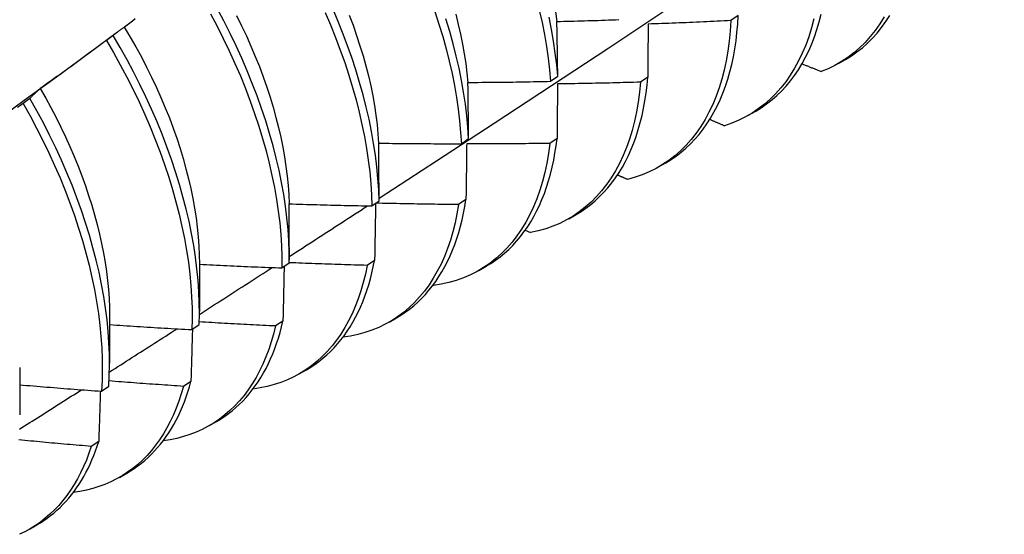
# Model space of a CAD drawing. Header units: inches. Extents: x 25 to 246, y 20 to 159.
# Tile 89 of 113: x 233.068 to 233.449, y 77.628 to 77.827. Entities that reach past the tile are written whole.
import ezdxf

# ---------------------------------------------------------------- set-up
doc = ezdxf.new("R2010")
doc.units = ezdxf.units.IN
doc.header["$MEASUREMENT"] = 0
doc.layers.add('Visible Edges(ANSI)', color=7, linetype='Continuous', lineweight=25)

msp = doc.modelspace()

# ---------------------------------------------------------------- linework, layer by layer
at = {"layer": 'Visible Edges(ANSI)'}
for p, q in [((233.34601, 77.82854), (233.34318, 77.82661)), ((233.09165, 77.8119), (233.10559, 77.8222)), ((233.1039, 77.82087), (233.1013, 77.8189)), ((233.38478, 77.80997), (233.38759, 77.81159)), ((233.27333, 77.80307), (233.27611, 77.80503)), ((233.31097, 77.80469), (233.30814, 77.80276)), ((233.0717, 77.79643), (233.06909, 77.79445)), ((233.34998, 77.78993), (233.35279, 77.79155)), ((233.23878, 77.77892), (233.24157, 77.78087)), ((233.27582, 77.78092), (233.27298, 77.779)), ((233.31518, 77.76989), (233.318, 77.77151)), ((233.20411, 77.75483), (233.20691, 77.75677)), ((233.24056, 77.75724), (233.2377, 77.75534)), ((233.28039, 77.74985), (233.2832, 77.75147)), ((233.26351, 77.7454), (233.2656, 77.74446)), ((233.17215, 77.73866), (233.17214, 77.73393)), ((233.13737, 77.73233), (233.13734, 77.71389)), ((233.16932, 77.73081), (233.17213, 77.73275)), ((233.20517, 77.73366), (233.20231, 77.73176)), ((233.24559, 77.72981), (233.2484, 77.73143)), ((233.22777, 77.72406), (233.22796, 77.72397)), ((233.10257, 77.7123), (233.10254, 77.69386)), ((233.21079, 77.70977), (233.2136, 77.71139)), ((233.13441, 77.70688), (233.13724, 77.70881)), ((233.16967, 77.71018), (233.1668, 77.70829)), ((233.06777, 77.69226), (233.06774, 77.67382)), ((233.17599, 77.68973), (233.1788, 77.69135)), ((233.09938, 77.68302), (233.10222, 77.68494)), ((233.13406, 77.6868), (233.13117, 77.68491)), ((233.14119, 77.66969), (233.144, 77.67131)), ((233.09833, 77.66352), (233.09543, 77.66165)), ((233.10639, 77.64965), (233.1092, 77.65127)), ((233.07159, 77.62962), (233.07441, 77.63123))]:
    msp.add_line(p, q, dxfattribs=at)
at = {"layer": 'Visible Edges(ANSI)', "flags": 128}
for points in [[(233.20691, 77.75776), (233.22921, 77.77229), (233.25146, 77.78686), (233.27368, 77.80146), (233.29586, 77.81609), (233.318, 77.83076), (233.34009, 77.84545), (233.36215, 77.86017), (233.38416, 77.87491), (233.40614, 77.88969), (233.42808, 77.90448), (233.44997, 77.91931), (233.47183, 77.93415), (233.49364, 77.94902), (233.51542, 77.96391), (233.53715, 77.97882), (233.55885, 77.99375), (233.58051, 78.0087), (233.60212, 78.02366), (233.6237, 78.03864), (233.64524, 78.05364), (233.66673, 78.06865), (233.68819, 78.08367)], [(233.14165, 77.82924), (233.14418, 77.82447), (233.1466, 77.81967), (233.14892, 77.81485), (233.15112, 77.81001), (233.1532, 77.80516), (233.15517, 77.8003), (233.15701, 77.79544), (233.15873, 77.79059), (233.16033, 77.78575), (233.1618, 77.78093), (233.16314, 77.77613), (233.16436, 77.77137), (233.16544, 77.76664), (233.16639, 77.76195), (233.16721, 77.75731), (233.1679, 77.75273), (233.16845, 77.7482), (233.16887, 77.74374), (233.16915, 77.73936), (233.1693, 77.73504), (233.16932, 77.73081)], [(233.17213, 77.73275), (233.17211, 77.73699), (233.17195, 77.74131), (233.17166, 77.7457), (233.17123, 77.75016), (233.17066, 77.75469), (233.16997, 77.75928), (233.16914, 77.76392), (233.16818, 77.76861), (233.16708, 77.77335), (233.16586, 77.77812), (233.1645, 77.78291), (233.16302, 77.78774), (233.16142, 77.79258), (233.15969, 77.79743), (233.15783, 77.80229), (233.15586, 77.80714), (233.15377, 77.812), (233.15156, 77.81683), (233.14923, 77.82166), (233.1468, 77.82645), (233.14426, 77.83122)], [(233.18604, 77.82976), (233.18812, 77.82491), (233.19008, 77.82005), (233.19191, 77.81519), (233.19363, 77.81034), (233.19522, 77.8055), (233.19668, 77.80068), (233.19802, 77.79589), (233.19922, 77.79112), (233.2003, 77.7864), (233.20124, 77.78171), (233.20206, 77.77708), (233.20273, 77.7725), (233.20328, 77.76798), (233.20369, 77.76352), (233.20397, 77.75914), (233.20411, 77.75483)], [(233.20691, 77.75677), (233.20676, 77.76109), (233.20648, 77.76548), (233.20605, 77.76994), (233.2055, 77.77446), (233.20481, 77.77905), (233.20399, 77.78369), (233.20303, 77.78837), (233.20195, 77.7931), (233.20073, 77.79787), (233.19939, 77.80267), (233.19791, 77.80749), (233.19631, 77.81233), (233.19459, 77.81718), (233.19274, 77.82204), (233.19078, 77.8269), (233.18869, 77.83175)], [(233.22852, 77.83009), (233.23011, 77.82525), (233.23156, 77.82044), (233.23289, 77.81564), (233.23409, 77.81088), (233.23516, 77.80616), (233.23609, 77.80148), (233.2369, 77.79684), (233.23757, 77.79227), (233.23811, 77.78775), (233.23851, 77.7833), (233.23878, 77.77892)], [(233.26896, 77.83064), (233.27002, 77.82592), (233.27094, 77.82124), (233.27174, 77.81661), (233.2724, 77.81203), (233.27293, 77.80752), (233.27333, 77.80307)], [(233.27527, 77.82996), (233.27573, 77.82628)], [(233.11251, 77.82723), (233.11145, 77.82644), (233.1104, 77.82564), (233.10935, 77.82485), (233.10829, 77.82406)], [(233.15172, 77.82853), (233.15367, 77.8246), (233.15553, 77.82065), (233.1573, 77.8167), (233.15898, 77.81274), (233.16056, 77.80877), (233.16205, 77.80481), (233.16344, 77.80086), (233.16472, 77.79692), (233.16591, 77.793), (233.16699, 77.7891), (233.16797, 77.78523), (233.16884, 77.78138), (233.16961, 77.77757), (233.17028, 77.7738), (233.17084, 77.77006), (233.17131, 77.76638), (233.17166, 77.76275), (233.17192, 77.75917), (233.17207, 77.75565)], [(233.19536, 77.82874), (233.19684, 77.82478), (233.19823, 77.82082), (233.19952, 77.81688), (233.20071, 77.81295), (233.20181, 77.80905), (233.20279, 77.80517), (233.20368, 77.80132), (233.20446, 77.79751), (233.20513, 77.79374), (233.20569, 77.79002), (233.20615, 77.78634), (233.20649, 77.78271), (233.20674, 77.77914)], [(233.24157, 77.78087), (233.24129, 77.78525), (233.24088, 77.78971), (233.24033, 77.79423), (233.23965, 77.79881), (233.23884, 77.80345), (233.23789, 77.80813), (233.23682, 77.81286), (233.23561, 77.81763), (233.23427, 77.82242), (233.2328, 77.82724)], [(233.23659, 77.82903), (233.23758, 77.82515), (233.23846, 77.8213), (233.23924, 77.81748), (233.23992, 77.8137), (233.24049, 77.80997), (233.24095, 77.80629), (233.24132, 77.80266)], [(233.27611, 77.80503), (233.27571, 77.80948), (233.27517, 77.814), (233.2745, 77.81858), (233.27369, 77.82321), (233.27275, 77.82789)], [(233.27578, 77.82626), (233.27712, 77.82629), (233.27845, 77.82632), (233.27978, 77.82635), (233.28111, 77.82639), (233.28245, 77.82643), (233.28378, 77.82646), (233.28511, 77.8265), (233.28644, 77.82654), (233.28778, 77.82658), (233.28911, 77.82662), (233.29044, 77.82666), (233.29177, 77.8267), (233.29311, 77.82675), (233.29444, 77.82679), (233.29577, 77.82684), (233.2971, 77.82689), (233.29843, 77.82693), (233.29977, 77.82698)], [(233.27611, 77.80503), (233.2761, 77.80592), (233.27609, 77.80682), (233.27608, 77.80771), (233.27607, 77.8086), (233.27605, 77.80949), (233.27604, 77.81038), (233.27603, 77.81127), (233.27602, 77.81216), (233.276, 77.81305), (233.27599, 77.81394), (233.27598, 77.81482), (233.27596, 77.81571), (233.27595, 77.81659), (233.27593, 77.81747), (233.27592, 77.81836), (233.27591, 77.81924), (233.27589, 77.82012), (233.27588, 77.821), (233.27586, 77.82188), (233.27585, 77.82275), (233.27583, 77.82363), (233.27581, 77.82451), (233.2758, 77.82538), (233.27578, 77.82626)], [(233.34318, 77.82661), (233.34292, 77.82256), (233.34252, 77.81862), (233.34199, 77.81478), (233.34133, 77.81104), (233.34054, 77.80742), (233.33962, 77.80391), (233.33857, 77.80053), (233.3374, 77.79727), (233.3361, 77.79415), (233.33467, 77.79115), (233.33313, 77.78829), (233.33147, 77.78558), (233.32968, 77.78301), (233.32779, 77.78059), (233.32578, 77.77832), (233.32367, 77.7762), (233.32145, 77.77424), (233.31912, 77.77244), (233.31669, 77.7708), (233.31417, 77.76932), (233.31156, 77.76801), (233.30885, 77.76687), (233.30606, 77.7659), (233.30318, 77.7651)], [(233.34318, 77.82661), (233.34184, 77.82654), (233.34051, 77.82647), (233.33917, 77.8264), (233.33784, 77.82634), (233.3365, 77.82627), (233.33516, 77.82621), (233.33383, 77.82615), (233.33249, 77.82609), (233.33115, 77.82603), (233.32982, 77.82597), (233.32848, 77.82591), (233.32714, 77.82585), (233.32581, 77.82579), (233.32447, 77.82574), (233.32313, 77.82569), (233.3218, 77.82563), (233.32046, 77.82558), (233.31912, 77.82553), (233.31778, 77.82548), (233.31645, 77.82543), (233.31511, 77.82538), (233.31377, 77.82534), (233.31243, 77.82529), (233.3111, 77.82525)], [(233.318, 77.77151), (233.32004, 77.77276), (233.32202, 77.77412), (233.32393, 77.77559), (233.32577, 77.77717), (233.32754, 77.77885), (233.32924, 77.78064), (233.33087, 77.78253), (233.33242, 77.78452), (233.33389, 77.78661), (233.33528, 77.7888), (233.3366, 77.79109), (233.33783, 77.79347), (233.33899, 77.79594), (233.34006, 77.7985), (233.34104, 77.80115), (233.34194, 77.80388), (233.34276, 77.8067), (233.34349, 77.8096), (233.34413, 77.81257), (233.34468, 77.81563), (233.34515, 77.81875), (233.34552, 77.82195), (233.34581, 77.82521), (233.34601, 77.82854)], [(233.37529, 77.82725), (233.37436, 77.82375), (233.37331, 77.82037), (233.37212, 77.81712), (233.37081, 77.814), (233.36938, 77.81102), (233.36783, 77.80817), (233.36616, 77.80546), (233.36437, 77.8029), (233.36247, 77.80049), (233.36046, 77.79823), (233.35834, 77.79612), (233.35611, 77.79417), (233.35378, 77.79238), (233.35135, 77.79075), (233.34882, 77.78928), (233.3462, 77.78798), (233.34348, 77.78685), (233.34069, 77.78589)], [(233.35279, 77.79155), (233.35494, 77.79286), (233.357, 77.7943), (233.359, 77.79585), (233.36092, 77.79752), (233.36275, 77.79931), (233.36451, 77.80121), (233.36619, 77.80322), (233.36779, 77.80535), (233.3693, 77.80758), (233.37072, 77.80992), (233.37206, 77.81237), (233.3733, 77.81491), (233.37446, 77.81756), (233.37552, 77.8203), (233.37649, 77.82314), (233.37737, 77.82607), (233.37815, 77.82909)], [(233.40253, 77.82804), (233.40086, 77.82535), (233.39906, 77.82279), (233.39715, 77.82039), (233.39513, 77.81814), (233.39301, 77.81604), (233.39077, 77.8141), (233.38843, 77.81231), (233.386, 77.81069), (233.38346, 77.80924), (233.38084, 77.80795), (233.37812, 77.80683)], [(233.38759, 77.81159), (233.38983, 77.81296), (233.39199, 77.81447), (233.39406, 77.81611), (233.39606, 77.81788), (233.39796, 77.81977), (233.39978, 77.82179), (233.40151, 77.82393), (233.40315, 77.82619), (233.40469, 77.82857)], [(233.10829, 77.82406), (233.1081, 77.82394), (233.10791, 77.82382), (233.10772, 77.8237), (233.10754, 77.82357), (233.10735, 77.82345), (233.10716, 77.82332), (233.10697, 77.82319), (233.10679, 77.82306), (233.1066, 77.82294), (233.10642, 77.8228), (233.10624, 77.82267), (233.10605, 77.82254), (233.10587, 77.82241), (233.10569, 77.82227), (233.10551, 77.82214), (233.10533, 77.822), (233.10515, 77.82186), (233.10497, 77.82172), (233.10479, 77.82158), (233.10461, 77.82144), (233.10443, 77.8213), (233.10425, 77.82116), (233.10408, 77.82102), (233.1039, 77.82087)], [(233.10826, 77.82404), (233.11054, 77.82022), (233.11275, 77.81637), (233.11487, 77.8125), (233.1169, 77.8086), (233.11884, 77.80468), (233.1207, 77.80074), (233.12246, 77.7968), (233.12413, 77.79284), (233.1257, 77.78889), (233.12718, 77.78493), (233.12856, 77.78099), (233.12984, 77.77705), (233.13103, 77.77313), (233.13211, 77.76923), (233.1331, 77.76536), (233.13398, 77.76151), (233.13477, 77.7577), (233.13545, 77.75393), (233.13603, 77.7502), (233.1365, 77.74651), (233.13687, 77.74288), (233.13714, 77.7393), (233.1373, 77.73579), (233.13735, 77.73234)], [(233.3111, 77.82525), (233.31109, 77.8244), (233.31109, 77.82355), (233.31108, 77.8227), (233.31108, 77.82186), (233.31107, 77.82101), (233.31107, 77.82016), (233.31106, 77.8193), (233.31106, 77.81845), (233.31105, 77.8176), (233.31105, 77.81674), (233.31104, 77.81589), (233.31104, 77.81503), (233.31103, 77.81417), (233.31103, 77.81332), (233.31102, 77.81246), (233.31102, 77.8116), (233.31101, 77.81074), (233.31101, 77.80988), (233.311, 77.80901), (233.311, 77.80815), (233.31099, 77.80728), (233.31099, 77.80642), (233.31098, 77.80555), (233.31097, 77.80469)], [(233.1013, 77.8189), (233.10025, 77.81811), (233.09919, 77.81732), (233.09813, 77.81654), (233.09707, 77.81575), (233.09601, 77.81497), (233.09495, 77.81419), (233.09388, 77.81341), (233.09282, 77.81263), (233.09176, 77.81185), (233.09069, 77.81107), (233.08963, 77.81029), (233.08857, 77.80951), (233.0875, 77.80874), (233.08643, 77.80796), (233.08537, 77.80719), (233.0843, 77.80642), (233.08323, 77.80565), (233.08216, 77.80488), (233.08109, 77.80411), (233.08002, 77.80334), (233.07895, 77.80257), (233.07788, 77.8018), (233.0768, 77.80104), (233.07573, 77.80027)], [(233.1013, 77.8189), (233.10405, 77.81421), (233.10669, 77.80948), (233.10923, 77.80471), (233.11166, 77.79992), (233.11398, 77.7951), (233.11619, 77.79026), (233.11828, 77.7854), (233.12025, 77.78055), (233.12211, 77.77569), (233.12383, 77.77084), (233.12544, 77.766), (233.12692, 77.76117), (233.12827, 77.75638), (233.12949, 77.75161), (233.13058, 77.74688), (233.13154, 77.74219), (233.13237, 77.73755), (233.13306, 77.73296), (233.13362, 77.72843), (233.13405, 77.72397), (233.13434, 77.71957), (233.1345, 77.71526), (233.13452, 77.71102), (233.13441, 77.70688)], [(233.13724, 77.70881), (233.13734, 77.71296), (233.1373, 77.7172), (233.13714, 77.72152), (233.13684, 77.72592), (233.1364, 77.73039), (233.13583, 77.73492), (233.13512, 77.73952), (233.13429, 77.74416), (233.13332, 77.74885), (233.13221, 77.75359), (233.13098, 77.75836), (233.12962, 77.76316), (233.12813, 77.76798), (233.12652, 77.77282), (233.12478, 77.77768), (233.12292, 77.78254), (233.12094, 77.78739), (233.11884, 77.79224), (233.11662, 77.79708), (233.1143, 77.8019), (233.11186, 77.8067), (233.10931, 77.81146), (233.10666, 77.81619), (233.1039, 77.82087)], [(233.05836, 77.78764), (233.06946, 77.79573), (233.08056, 77.80382), (233.09164, 77.8119)], [(233.37071, 77.8099), (233.37102, 77.80978), (233.37133, 77.80965), (233.37164, 77.80952), (233.37194, 77.80939), (233.37225, 77.80926), (233.37256, 77.80913), (233.37287, 77.80901), (233.37318, 77.80888), (233.37349, 77.80875), (233.37379, 77.80862), (233.3741, 77.80849), (233.37441, 77.80836), (233.37472, 77.80824), (233.37503, 77.80811), (233.37534, 77.80798), (233.37565, 77.80785), (233.37596, 77.80772), (233.37626, 77.80759), (233.37657, 77.80747), (233.37688, 77.80734), (233.37719, 77.80721), (233.3775, 77.80708), (233.37781, 77.80695), (233.37812, 77.80683)], [(233.24133, 77.80266), (233.24266, 77.80266), (233.244, 77.80267), (233.24533, 77.80268), (233.24666, 77.80269), (233.248, 77.8027), (233.24933, 77.80271), (233.25066, 77.80272), (233.252, 77.80273), (233.25333, 77.80275), (233.25466, 77.80276), (233.256, 77.80278), (233.25733, 77.8028), (233.25866, 77.80281), (233.26, 77.80283), (233.26133, 77.80285), (233.26266, 77.80287), (233.264, 77.80289), (233.26533, 77.80292), (233.26666, 77.80294), (233.26799, 77.80297), (233.26933, 77.80299), (233.27066, 77.80302), (233.27199, 77.80305), (233.27333, 77.80307)], [(233.24157, 77.78087), (233.24157, 77.78179), (233.24156, 77.7827), (233.24155, 77.78362), (233.24154, 77.78453), (233.24153, 77.78545), (233.24152, 77.78636), (233.24152, 77.78727), (233.24151, 77.78819), (233.2415, 77.7891), (233.24149, 77.79001), (233.24148, 77.79092), (233.24147, 77.79182), (233.24146, 77.79273), (233.24145, 77.79364), (233.24144, 77.79454), (233.24143, 77.79545), (233.24141, 77.79635), (233.2414, 77.79726), (233.24139, 77.79816), (233.24138, 77.79906), (233.24137, 77.79996), (233.24136, 77.80086), (233.24134, 77.80176), (233.24133, 77.80266)], [(233.30814, 77.80276), (233.30775, 77.79881), (233.30723, 77.79496), (233.30658, 77.79122), (233.30579, 77.78759), (233.30488, 77.78408), (233.30384, 77.78069), (233.30267, 77.77742), (233.30138, 77.77429), (233.29996, 77.77129), (233.29843, 77.76842), (233.29677, 77.7657), (233.29499, 77.76312), (233.29311, 77.76069), (233.29111, 77.75841), (233.289, 77.75628), (233.28678, 77.75431), (233.28446, 77.7525), (233.28204, 77.75085), (233.27953, 77.74937), (233.27691, 77.74805), (233.27421, 77.7469), (233.27143, 77.74591), (233.26855, 77.7451), (233.2656, 77.74446)], [(233.30814, 77.80276), (233.3068, 77.80272), (233.30546, 77.80268), (233.30412, 77.80264), (233.30279, 77.8026), (233.30145, 77.80256), (233.30011, 77.80253), (233.29877, 77.80249), (233.29743, 77.80246), (233.2961, 77.80242), (233.29476, 77.80239), (233.29342, 77.80236), (233.29208, 77.80233), (233.29074, 77.8023), (233.2894, 77.80227), (233.28807, 77.80224), (233.28673, 77.80222), (233.28539, 77.80219), (233.28405, 77.80217), (233.28271, 77.80214), (233.28137, 77.80212), (233.28003, 77.8021), (233.2787, 77.80208), (233.27736, 77.80206), (233.27602, 77.80204)], [(233.2832, 77.75147), (233.28515, 77.75266), (233.28703, 77.75395), (233.28886, 77.75533), (233.29063, 77.75682), (233.29233, 77.7584), (233.29396, 77.76008), (233.29553, 77.76185), (233.29703, 77.76371), (233.29847, 77.76566), (233.29983, 77.7677), (233.30112, 77.76983), (233.30234, 77.77205), (233.30348, 77.77435), (233.30455, 77.77674), (233.30554, 77.7792), (233.30646, 77.78174), (233.3073, 77.78436), (233.30807, 77.78706), (233.30875, 77.78983), (233.30935, 77.79267), (233.30988, 77.79557), (233.31033, 77.79855), (233.31069, 77.80159), (233.31097, 77.80469)], [(233.07573, 77.80027), (233.07556, 77.80012), (233.07538, 77.79997), (233.07521, 77.79982), (233.07503, 77.79967), (233.07486, 77.79952), (233.07469, 77.79937), (233.07452, 77.79921), (233.07435, 77.79906), (233.07418, 77.7989), (233.07401, 77.79874), (233.07384, 77.79858), (233.07367, 77.79842), (233.0735, 77.79826), (233.07334, 77.7981), (233.07317, 77.79794), (233.073, 77.79778), (233.07284, 77.79761), (233.07267, 77.79744), (233.07251, 77.79728), (233.07235, 77.79711), (233.07218, 77.79694), (233.07202, 77.79677), (233.07186, 77.7966), (233.0717, 77.79643)], [(233.07572, 77.80027), (233.07783, 77.79658), (233.07985, 77.79287), (233.08181, 77.78912), (233.08368, 77.78536), (233.08547, 77.78159), (233.08718, 77.7778), (233.0888, 77.77401), (233.09034, 77.77021), (233.0918, 77.76641), (233.09317, 77.76262), (233.09445, 77.75884), (233.09564, 77.75507), (233.09674, 77.75132), (233.09775, 77.74758), (233.09866, 77.74388), (233.09948, 77.7402), (233.10021, 77.73656), (233.10084, 77.73295), (233.10137, 77.72939), (233.1018, 77.72587), (233.10213, 77.7224), (233.10236, 77.71899), (233.1025, 77.71563), (233.10253, 77.71233)], [(233.27602, 77.80204), (233.27601, 77.80117), (233.276, 77.8003), (233.276, 77.79943), (233.27599, 77.79856), (233.27598, 77.79768), (233.27597, 77.79681), (233.27597, 77.79593), (233.27596, 77.79506), (233.27595, 77.79418), (233.27594, 77.7933), (233.27594, 77.79243), (233.27593, 77.79155), (233.27592, 77.79067), (233.27591, 77.78978), (233.2759, 77.7889), (233.27589, 77.78802), (233.27589, 77.78713), (233.27588, 77.78625), (233.27587, 77.78536), (233.27586, 77.78448), (233.27585, 77.78359), (233.27584, 77.7827), (233.27583, 77.78181), (233.27582, 77.78092)], [(233.10222, 77.68494), (233.10245, 77.68901), (233.10254, 77.69317), (233.1025, 77.69742), (233.10232, 77.70174), (233.10201, 77.70615), (233.10157, 77.71062), (233.10099, 77.71516), (233.10028, 77.71975), (233.09943, 77.7244), (233.09846, 77.7291), (233.09735, 77.73383), (233.09611, 77.7386), (233.09474, 77.74341), (233.09324, 77.74823), (233.09162, 77.75307), (233.08987, 77.75793), (233.08801, 77.76278), (233.08602, 77.76764), (233.08391, 77.77249), (233.08169, 77.77733), (233.07935, 77.78215), (233.07691, 77.78694), (233.07436, 77.7917), (233.0717, 77.79643)], [(233.06909, 77.79445), (233.06802, 77.79369), (233.06694, 77.79293)], [(233.06909, 77.79445), (233.07174, 77.78972), (233.07429, 77.78496), (233.07672, 77.78016), (233.07905, 77.77534), (233.08126, 77.77051), (233.08336, 77.76565), (233.08534, 77.7608), (233.0872, 77.75594), (233.08894, 77.75109), (233.09055, 77.74624), (233.09204, 77.74142), (233.09339, 77.73662), (233.09462, 77.73185), (233.09572, 77.72712), (233.09669, 77.72243), (233.09753, 77.71778), (233.09823, 77.71319), (233.0988, 77.70866), (233.09923, 77.70419), (233.09953, 77.69979), (233.0997, 77.69547), (233.09973, 77.69123), (233.09962, 77.68708), (233.09938, 77.68302)], [(233.33499, 77.78832), (233.33523, 77.78822), (233.33546, 77.78812), (233.3357, 77.78802), (233.33594, 77.78791), (233.33617, 77.78781), (233.33641, 77.78771), (233.33665, 77.78761), (233.33689, 77.78751), (233.33712, 77.78741), (233.33736, 77.78731), (233.3376, 77.7872), (233.33784, 77.7871), (233.33807, 77.787), (233.33831, 77.7869), (233.33855, 77.7868), (233.33878, 77.7867), (233.33902, 77.7866), (233.33926, 77.78649), (233.3395, 77.78639), (233.33974, 77.78629), (233.33997, 77.78619), (233.34021, 77.78609), (233.34045, 77.78599), (233.34069, 77.78589)], [(233.2484, 77.73143), (233.25025, 77.73256), (233.25205, 77.73377), (233.25379, 77.73508), (233.25548, 77.73647), (233.25711, 77.73795), (233.25868, 77.73952), (233.26019, 77.74117), (233.26164, 77.74291), (233.26303, 77.74473), (233.26436, 77.74663), (233.26562, 77.74861), (233.26681, 77.75067), (233.26794, 77.7528), (233.26901, 77.75501), (233.27, 77.7573), (233.27093, 77.75966), (233.27179, 77.76208), (233.27258, 77.76458), (233.2733, 77.76715), (233.27395, 77.76978), (233.27453, 77.77247), (233.27503, 77.77523), (233.27546, 77.77805), (233.27582, 77.78092)], [(233.20678, 77.77911), (233.20811, 77.77909), (233.20944, 77.77907), (233.21078, 77.77906), (233.21211, 77.77904), (233.21344, 77.77902), (233.21478, 77.77901), (233.21611, 77.779), (233.21744, 77.77898), (233.21878, 77.77897), (233.22011, 77.77896), (233.22144, 77.77895), (233.22278, 77.77895), (233.22411, 77.77894), (233.22544, 77.77893), (233.22678, 77.77893), (233.22811, 77.77892), (233.22944, 77.77892), (233.23078, 77.77891), (233.23211, 77.77891), (233.23344, 77.77891), (233.23478, 77.77891), (233.23611, 77.77891), (233.23744, 77.77891), (233.23878, 77.77892)], [(233.20691, 77.75677), (233.20691, 77.75771), (233.20691, 77.75865), (233.2069, 77.75959), (233.2069, 77.76053), (233.2069, 77.76147), (233.20689, 77.7624), (233.20689, 77.76334), (233.20688, 77.76427), (233.20688, 77.76521), (233.20687, 77.76614), (233.20687, 77.76707), (233.20686, 77.768), (233.20686, 77.76893), (233.20685, 77.76986), (233.20685, 77.77079), (233.20684, 77.77172), (233.20683, 77.77265), (233.20682, 77.77357), (233.20682, 77.7745), (233.20681, 77.77542), (233.2068, 77.77634), (233.20679, 77.77727), (233.20679, 77.77819), (233.20678, 77.77911)], [(233.27298, 77.779), (233.27247, 77.77515), (233.27182, 77.7714), (233.27105, 77.76777), (233.27014, 77.76425), (233.26911, 77.76085), (233.26795, 77.75757), (233.26666, 77.75443), (233.26525, 77.75142), (233.26372, 77.74855), (233.26207, 77.74582), (233.2603, 77.74323), (233.25842, 77.74079), (233.25643, 77.7385), (233.25433, 77.73636), (233.25212, 77.73438), (233.2498, 77.73256), (233.24739, 77.73091), (233.24488, 77.72941), (233.24227, 77.72808), (233.23958, 77.72692), (233.23679, 77.72593), (233.23393, 77.7251), (233.23098, 77.72445), (233.22796, 77.72397)], [(233.24084, 77.77892), (233.24083, 77.77802), (233.24082, 77.77713), (233.24081, 77.77623), (233.2408, 77.77534), (233.24079, 77.77444), (233.24077, 77.77355), (233.24076, 77.77265), (233.24075, 77.77175), (233.24074, 77.77085), (233.24073, 77.76995), (233.24072, 77.76905), (233.24071, 77.76814), (233.24069, 77.76724), (233.24068, 77.76634), (233.24067, 77.76543), (233.24066, 77.76452), (233.24065, 77.76362), (233.24063, 77.76271), (233.24062, 77.7618), (233.24061, 77.76089), (233.24059, 77.75998), (233.24058, 77.75907), (233.24057, 77.75816), (233.24056, 77.75724)], [(233.27298, 77.779), (233.27164, 77.77899), (233.2703, 77.77897), (233.26896, 77.77896), (233.26762, 77.77895), (233.26628, 77.77894), (233.26494, 77.77893), (233.26361, 77.77892), (233.26227, 77.77891), (233.26093, 77.7789), (233.25959, 77.77889), (233.25825, 77.77889), (233.25691, 77.77889), (233.25557, 77.77888), (233.25423, 77.77888), (233.25289, 77.77888), (233.25155, 77.77888), (233.25021, 77.77888), (233.24887, 77.77888), (233.24753, 77.77888), (233.2462, 77.77889), (233.24486, 77.77889), (233.24352, 77.7789), (233.24218, 77.77891), (233.24084, 77.77892)], [(233.29925, 77.76682), (233.29942, 77.76675), (233.29958, 77.76668), (233.29974, 77.7666), (233.29991, 77.76653), (233.30007, 77.76646), (233.30024, 77.76639), (233.3004, 77.76632), (233.30056, 77.76624), (233.30073, 77.76617), (233.30089, 77.7661), (233.30105, 77.76603), (233.30122, 77.76596), (233.30138, 77.76589), (233.30154, 77.76581), (233.30171, 77.76574), (233.30187, 77.76567), (233.30203, 77.7656), (233.3022, 77.76553), (233.30236, 77.76546), (233.30252, 77.76538), (233.30269, 77.76531), (233.30285, 77.76524), (233.30302, 77.76517), (233.30318, 77.7651)], [(233.2136, 77.71139), (233.21536, 77.71246), (233.21706, 77.7136), (233.21872, 77.71483), (233.22033, 77.71613), (233.22189, 77.71752), (233.22339, 77.71898), (233.22484, 77.72051), (233.22624, 77.72213), (233.22758, 77.72381), (233.22886, 77.72557), (233.23009, 77.72741), (233.23126, 77.72931), (233.23238, 77.73129), (233.23343, 77.73333), (233.23442, 77.73544), (233.23535, 77.73762), (233.23622, 77.73986), (233.23703, 77.74216), (233.23778, 77.74453), (233.23846, 77.74696), (233.23908, 77.74945), (233.23964, 77.75199), (233.24013, 77.75459), (233.24056, 77.75724)], [(233.17212, 77.75562), (233.17345, 77.75558), (233.17479, 77.75554), (233.17612, 77.75549), (233.17745, 77.75545), (233.17878, 77.75541), (233.18012, 77.75537), (233.18145, 77.75534), (233.18278, 77.7553), (233.18411, 77.75526), (233.18545, 77.75523), (233.18678, 77.75519), (233.18811, 77.75516), (233.18944, 77.75513), (233.19078, 77.75509), (233.19211, 77.75506), (233.19344, 77.75503), (233.19478, 77.75501), (233.19611, 77.75498), (233.19744, 77.75495), (233.19877, 77.75492), (233.20011, 77.7549), (233.20144, 77.75488), (233.20277, 77.75485), (233.20411, 77.75483)], [(233.17215, 77.73866), (233.17215, 77.73937), (233.17215, 77.74008), (233.17215, 77.74079), (233.17215, 77.7415), (233.17215, 77.74221), (233.17215, 77.74292), (233.17215, 77.74363), (233.17215, 77.74434), (233.17215, 77.74505), (233.17215, 77.74576), (233.17215, 77.74647), (233.17215, 77.74717), (233.17214, 77.74788), (233.17214, 77.74859), (233.17214, 77.74929), (233.17214, 77.75), (233.17214, 77.7507), (233.17214, 77.75141), (233.17213, 77.75211), (233.17213, 77.75281), (233.17213, 77.75352), (233.17213, 77.75422), (233.17213, 77.75492), (233.17212, 77.75562)], [(233.17214, 77.73521), (233.1734, 77.73602), (233.17467, 77.73684), (233.17593, 77.73766), (233.1772, 77.73848), (233.17846, 77.7393), (233.17972, 77.74011), (233.18099, 77.74093), (233.18225, 77.74175), (233.18352, 77.74257), (233.18478, 77.74339), (233.18604, 77.74421), (233.18731, 77.74503), (233.18857, 77.74585), (233.18983, 77.74666), (233.1911, 77.74748), (233.19236, 77.7483), (233.19362, 77.74912), (233.19488, 77.74994), (233.19615, 77.75076), (233.19741, 77.75158), (233.19867, 77.7524), (233.19993, 77.75322), (233.2012, 77.75404), (233.20246, 77.75486)], [(233.2377, 77.75534), (233.23709, 77.75171), (233.23635, 77.74819), (233.2355, 77.74478), (233.23453, 77.74148), (233.23343, 77.7383), (233.23222, 77.73523), (233.2309, 77.73229), (233.22946, 77.72947), (233.22791, 77.72679), (233.22625, 77.72424), (233.22448, 77.72182), (233.22261, 77.71955), (233.22063, 77.71741), (233.21855, 77.71542), (233.21638, 77.71358), (233.21411, 77.71188), (233.21175, 77.71034), (233.20929, 77.70895), (233.20676, 77.70771), (233.20413, 77.70663), (233.20143, 77.70571), (233.19865, 77.70495), (233.1958, 77.70434), (233.19287, 77.7039)], [(233.20556, 77.75584), (233.20554, 77.75492), (233.20553, 77.75401), (233.20552, 77.75309), (233.2055, 77.75217), (233.20548, 77.75126), (233.20547, 77.75034), (233.20545, 77.74942), (233.20544, 77.7485), (233.20542, 77.74758), (233.20541, 77.74666), (233.20539, 77.74573), (233.20538, 77.74481), (233.20536, 77.74389), (233.20534, 77.74296), (233.20533, 77.74203), (233.20531, 77.74111), (233.20529, 77.74018), (233.20528, 77.73925), (233.20526, 77.73832), (233.20524, 77.73739), (233.20522, 77.73646), (233.20521, 77.73553), (233.20519, 77.7346), (233.20517, 77.73366)], [(233.2377, 77.75534), (233.23636, 77.75535), (233.23503, 77.75536), (233.23369, 77.75537), (233.23235, 77.75538), (233.23101, 77.7554), (233.22968, 77.75541), (233.22834, 77.75543), (233.227, 77.75545), (233.22566, 77.75547), (233.22433, 77.75549), (233.22299, 77.75551), (233.22165, 77.75553), (233.22032, 77.75555), (233.21898, 77.75558), (233.21764, 77.7556), (233.2163, 77.75563), (233.21497, 77.75565), (233.21363, 77.75568), (233.21229, 77.75571), (233.21095, 77.75574), (233.20962, 77.75577), (233.20828, 77.7558), (233.20694, 77.75583), (233.20561, 77.75587)], [(233.13733, 77.71278), (233.13851, 77.71353), (233.13968, 77.71429), (233.14086, 77.71505), (233.14204, 77.7158), (233.14322, 77.71656), (233.14439, 77.71732), (233.14557, 77.71807), (233.14675, 77.71883), (233.14792, 77.71959), (233.1491, 77.72035), (233.15028, 77.7211), (233.15145, 77.72186), (233.15263, 77.72262), (233.1538, 77.72338), (233.15498, 77.72413), (233.15616, 77.72489), (233.15733, 77.72565), (233.15851, 77.72641), (233.15968, 77.72716), (233.16086, 77.72792), (233.16203, 77.72868), (233.16321, 77.72944), (233.16438, 77.7302), (233.16556, 77.73096)], [(233.13737, 77.7322), (233.1387, 77.73213), (233.14003, 77.73206), (233.14136, 77.73199), (233.14269, 77.73193), (233.14402, 77.73186), (233.14535, 77.7318), (233.14668, 77.73174), (233.14801, 77.73168), (233.14934, 77.73162), (233.15067, 77.73156), (233.15201, 77.7315), (233.15334, 77.73144), (233.15467, 77.73138), (233.156, 77.73133), (233.15733, 77.73127), (233.15866, 77.73122), (233.15999, 77.73116), (233.16133, 77.73111), (233.16266, 77.73106), (233.16399, 77.73101), (233.16532, 77.73096), (233.16665, 77.73091), (233.16799, 77.73086), (233.16932, 77.73081)], [(233.20231, 77.73176), (233.20161, 77.72838), (233.2008, 77.7251), (233.19988, 77.72192), (233.19885, 77.71884), (233.19771, 77.71588), (233.19647, 77.71303), (233.19512, 77.71029), (233.19367, 77.70768), (233.19211, 77.70518), (233.19046, 77.70281), (233.18871, 77.70056), (233.18686, 77.69845), (233.18492, 77.69647), (233.18288, 77.69462), (233.18076, 77.6929), (233.17855, 77.69133), (233.17626, 77.68989), (233.17389, 77.68859), (233.17143, 77.68744), (233.1689, 77.68643), (233.1663, 77.68557), (233.16362, 77.68485), (233.16088, 77.68428), (233.15808, 77.68386)], [(233.17015, 77.73139), (233.17013, 77.73051), (233.17011, 77.72964), (233.17009, 77.72876), (233.17008, 77.72788), (233.17006, 77.727), (233.17004, 77.72612), (233.17002, 77.72524), (233.17, 77.72436), (233.16998, 77.72348), (233.16996, 77.7226), (233.16994, 77.72172), (233.16992, 77.72084), (233.1699, 77.71995), (233.16988, 77.71907), (233.16986, 77.71818), (233.16984, 77.71729), (233.16982, 77.71641), (233.1698, 77.71552), (233.16978, 77.71463), (233.16976, 77.71374), (233.16974, 77.71285), (233.16971, 77.71196), (233.16969, 77.71107), (233.16967, 77.71018)], [(233.20231, 77.73176), (233.20105, 77.7318), (233.19979, 77.73183), (233.19853, 77.73187), (233.19728, 77.7319), (233.19602, 77.73194), (233.19476, 77.73198), (233.1935, 77.73202), (233.19225, 77.73206), (233.19099, 77.7321), (233.18973, 77.73214), (233.18848, 77.73218), (233.18722, 77.73223), (233.18596, 77.73227), (233.1847, 77.73232), (233.18345, 77.73236), (233.18219, 77.73241), (233.18093, 77.73246), (233.17968, 77.73251), (233.17842, 77.73256), (233.17716, 77.73261), (233.1759, 77.73266), (233.17465, 77.73271), (233.17339, 77.73277), (233.17213, 77.73282)], [(233.1788, 77.69135), (233.18046, 77.69236), (233.18208, 77.69343), (233.18365, 77.69458), (233.18518, 77.69579), (233.18666, 77.69708), (233.18809, 77.69844), (233.18948, 77.69986), (233.19082, 77.70136), (233.19211, 77.70292), (233.19335, 77.70454), (233.19455, 77.70623), (233.19569, 77.70799), (233.19678, 77.70981), (233.19781, 77.71169), (233.1988, 77.71363), (233.19973, 77.71563), (233.2006, 77.71769), (233.20142, 77.71981), (233.20219, 77.72198), (233.2029, 77.72421), (233.20355, 77.7265), (233.20415, 77.72884), (233.20469, 77.73122), (233.20517, 77.73366)], [(233.10249, 77.69047), (233.10358, 77.69117), (233.10467, 77.69186), (233.10576, 77.69256), (233.10685, 77.69326), (233.10794, 77.69395), (233.10903, 77.69465), (233.11012, 77.69535), (233.11121, 77.69604), (233.1123, 77.69674), (233.11339, 77.69744), (233.11448, 77.69813), (233.11557, 77.69883), (233.11666, 77.69953), (233.11775, 77.70023), (233.11884, 77.70092), (233.11993, 77.70162), (233.12102, 77.70232), (233.12211, 77.70302), (233.1232, 77.70371), (233.12429, 77.70441), (233.12537, 77.70511), (233.12646, 77.70581), (233.12755, 77.7065), (233.12864, 77.7072)], [(233.10256, 77.70883), (233.10389, 77.70874), (233.10521, 77.70865), (233.10654, 77.70856), (233.10787, 77.70847), (233.10919, 77.70838), (233.11052, 77.70829), (233.11185, 77.70821), (233.11317, 77.70812), (233.1145, 77.70804), (233.11583, 77.70795), (233.11715, 77.70787), (233.11848, 77.70779), (233.11981, 77.70771), (233.12113, 77.70763), (233.12246, 77.70755), (233.12379, 77.70747), (233.12512, 77.70739), (233.12644, 77.70732), (233.12777, 77.70724), (233.1291, 77.70717), (233.13043, 77.70709), (233.13175, 77.70702), (233.13308, 77.70695), (233.13441, 77.70688)], [(233.1668, 77.70829), (233.16602, 77.70514), (233.16515, 77.70209), (233.16417, 77.69914), (233.16309, 77.69629), (233.16192, 77.69354), (233.16065, 77.69089), (233.15928, 77.68836), (233.15782, 77.68593), (233.15627, 77.68362), (233.15463, 77.68142), (233.1529, 77.67934), (233.15108, 77.67738), (233.14918, 77.67555), (233.1472, 77.67383), (233.14513, 77.67225), (233.14299, 77.67078), (233.14077, 77.66945), (233.13847, 77.66825), (233.1361, 77.66718), (233.13367, 77.66624), (233.13116, 77.66543), (233.1286, 77.66476), (233.12597, 77.66422), (233.12328, 77.66382)], [(233.1668, 77.70829), (233.16557, 77.70834), (233.16434, 77.7084), (233.16311, 77.70846), (233.16187, 77.70852), (233.16064, 77.70858), (233.15941, 77.70864), (233.15818, 77.7087), (233.15695, 77.70876), (233.15572, 77.70883), (233.15449, 77.70889), (233.15326, 77.70895), (233.15203, 77.70902), (233.1508, 77.70909), (233.14957, 77.70915), (233.14834, 77.70922), (233.14711, 77.70929), (233.14588, 77.70936), (233.14465, 77.70943), (233.14342, 77.7095), (233.14219, 77.70958), (233.14096, 77.70965), (233.13973, 77.70972), (233.1385, 77.7098), (233.13728, 77.70987)], [(233.144, 77.67131), (233.14557, 77.67225), (233.14709, 77.67326), (233.14857, 77.67433), (233.15002, 77.67546), (233.15143, 77.67666), (233.15279, 77.67791), (233.15411, 77.67923), (233.1554, 77.6806), (233.15663, 77.68204), (233.15783, 77.68354), (233.15898, 77.68509), (233.16008, 77.6867), (233.16115, 77.68837), (233.16216, 77.69009), (233.16313, 77.69187), (233.16405, 77.6937), (233.16492, 77.69558), (233.16575, 77.69752), (233.16653, 77.69951), (233.16725, 77.70155), (233.16793, 77.70363), (233.16856, 77.70577), (233.16914, 77.70795), (233.16967, 77.71018)], [(233.13463, 77.70702), (233.1346, 77.70619), (233.13458, 77.70535), (233.13456, 77.70451), (233.13454, 77.70368), (233.13451, 77.70284), (233.13449, 77.702), (233.13447, 77.70116), (233.13445, 77.70032), (233.13442, 77.69948), (233.1344, 77.69864), (233.13438, 77.6978), (233.13435, 77.69695), (233.13433, 77.69611), (233.1343, 77.69527), (233.13428, 77.69442), (233.13426, 77.69358), (233.13423, 77.69273), (233.13421, 77.69189), (233.13418, 77.69104), (233.13416, 77.69019), (233.13413, 77.68935), (233.13411, 77.6885), (233.13408, 77.68765), (233.13406, 77.6868)], [(233.06776, 77.68553), (233.06908, 77.68541), (233.07039, 77.6853), (233.07171, 77.68519), (233.07303, 77.68507), (233.07434, 77.68496), (233.07566, 77.68485), (233.07698, 77.68474), (233.07829, 77.68464), (233.07961, 77.68453), (233.08093, 77.68442), (233.08225, 77.68432), (233.08356, 77.68421), (233.08488, 77.68411), (233.0862, 77.684), (233.08752, 77.6839), (233.08884, 77.6838), (233.09015, 77.6837), (233.09147, 77.6836), (233.09279, 77.6835), (233.09411, 77.6834), (233.09543, 77.68331), (233.09675, 77.68321), (233.09807, 77.68311), (233.09938, 77.68302)], [(233.13117, 77.68491), (233.13033, 77.682), (233.1294, 77.67918), (233.12837, 77.67645), (233.12726, 77.67381), (233.12606, 77.67127), (233.12477, 77.66883), (233.1234, 77.66648), (233.12194, 77.66424), (233.1204, 77.66211), (233.11877, 77.66008), (233.11707, 77.65816), (233.11529, 77.65636), (233.11343, 77.65466), (233.1115, 77.65308), (233.10949, 77.65161), (233.10741, 77.65026), (233.10526, 77.64903), (233.10305, 77.64791), (233.10077, 77.64692), (233.09843, 77.64605), (233.09603, 77.6453), (233.09357, 77.64467), (233.09105, 77.64416), (233.08848, 77.64378)], [(233.13117, 77.68491), (233.12997, 77.68499), (233.12877, 77.68507), (233.12757, 77.68515), (233.12637, 77.68523), (233.12516, 77.68531), (233.12396, 77.68539), (233.12276, 77.68547), (233.12156, 77.68556), (233.12036, 77.68564), (233.11916, 77.68572), (233.11796, 77.68581), (233.11676, 77.6859), (233.11556, 77.68598), (233.11435, 77.68607), (233.11315, 77.68616), (233.11195, 77.68625), (233.11075, 77.68634), (233.10955, 77.68643), (233.10835, 77.68652), (233.10715, 77.68661), (233.10595, 77.68671), (233.10475, 77.6868), (233.10355, 77.68689), (233.10235, 77.68699)], [(233.1092, 77.65127), (233.11067, 77.65215), (233.1121, 77.65309), (233.1135, 77.65408), (233.11486, 77.65513), (233.11619, 77.65623), (233.11748, 77.65739), (233.11874, 77.6586), (233.11996, 77.65987), (233.12114, 77.66118), (233.12228, 77.66255), (233.12339, 77.66397), (233.12446, 77.66544), (233.12548, 77.66696), (233.12647, 77.66853), (233.12742, 77.67015), (233.12832, 77.67182), (233.12919, 77.67353), (233.13001, 77.67529), (233.13079, 77.6771), (233.13153, 77.67895), (233.13223, 77.68085), (233.13288, 77.68279), (233.13349, 77.68477), (233.13406, 77.6868)], [(233.06761, 77.66829), (233.06861, 77.66893), (233.06962, 77.66956), (233.07062, 77.6702), (233.07163, 77.67084), (233.07263, 77.67148), (233.07364, 77.67211), (233.07464, 77.67275), (233.07564, 77.67339), (233.07665, 77.67403), (233.07765, 77.67466), (233.07866, 77.6753), (233.07966, 77.67594), (233.08066, 77.67658), (233.08167, 77.67721), (233.08267, 77.67785), (233.08367, 77.67849), (233.08468, 77.67913), (233.08568, 77.67977), (233.08668, 77.6804), (233.08769, 77.68104), (233.08869, 77.68168), (233.08969, 77.68232), (233.09069, 77.68296), (233.0917, 77.6836)], [(233.099, 77.68305), (233.09897, 77.68224), (233.09894, 77.68143), (233.09892, 77.68062), (233.09889, 77.67981), (233.09886, 77.67901), (233.09884, 77.6782), (233.09881, 77.67738), (233.09878, 77.67657), (233.09876, 77.67576), (233.09873, 77.67495), (233.0987, 77.67414), (233.09867, 77.67332), (233.09864, 77.67251), (233.09862, 77.6717), (233.09859, 77.67088), (233.09856, 77.67007), (233.09853, 77.66925), (233.0985, 77.66843), (233.09847, 77.66762), (233.09844, 77.6668), (233.09841, 77.66598), (233.09838, 77.66516), (233.09836, 77.66434), (233.09833, 77.66352)], [(233.09543, 77.66165), (233.09426, 77.66174), (233.09309, 77.66184), (233.09192, 77.66194), (233.09075, 77.66204), (233.08958, 77.66214), (233.08841, 77.66224), (233.08724, 77.66234), (233.08607, 77.66244), (233.0849, 77.66255), (233.08373, 77.66265), (233.08256, 77.66275), (233.08139, 77.66286), (233.08022, 77.66296), (233.07905, 77.66307), (233.07788, 77.66318), (233.07671, 77.66329), (233.07555, 77.66339), (233.07438, 77.6635), (233.07321, 77.66361), (233.07204, 77.66372), (233.07087, 77.66384), (233.0697, 77.66395), (233.06853, 77.66406), (233.06736, 77.66418)], [(233.09543, 77.66165), (233.09454, 77.65896), (233.09356, 77.65636), (233.0925, 77.65385), (233.09135, 77.65142), (233.09013, 77.64908), (233.08883, 77.64683), (233.08746, 77.64467), (233.08601, 77.64262), (233.08448, 77.64065), (233.08288, 77.63879), (233.08121, 77.63702), (233.07947, 77.63536), (233.07766, 77.6338), (233.07578, 77.63234), (233.07383, 77.63099), (233.07183, 77.62975), (233.06976, 77.62861), (233.06763, 77.62759)], [(233.07441, 77.63123), (233.07577, 77.63205), (233.07711, 77.63292), (233.07842, 77.63384), (233.0797, 77.63481), (233.08095, 77.63582), (233.08217, 77.63688), (233.08336, 77.63799), (233.08451, 77.63914), (233.08563, 77.64034), (233.08672, 77.64159), (233.08778, 77.64288), (233.0888, 77.64422), (233.08979, 77.64559), (233.09075, 77.64702), (233.09167, 77.64848), (233.09255, 77.64999), (233.0934, 77.65154), (233.09422, 77.65314), (233.09499, 77.65477), (233.09573, 77.65644), (233.09644, 77.65815), (233.0971, 77.65991), (233.09773, 77.6617), (233.09833, 77.66352)]]:
    msp.add_lwpolyline(points, dxfattribs=at)

doc.saveas('drawing.dxf')
